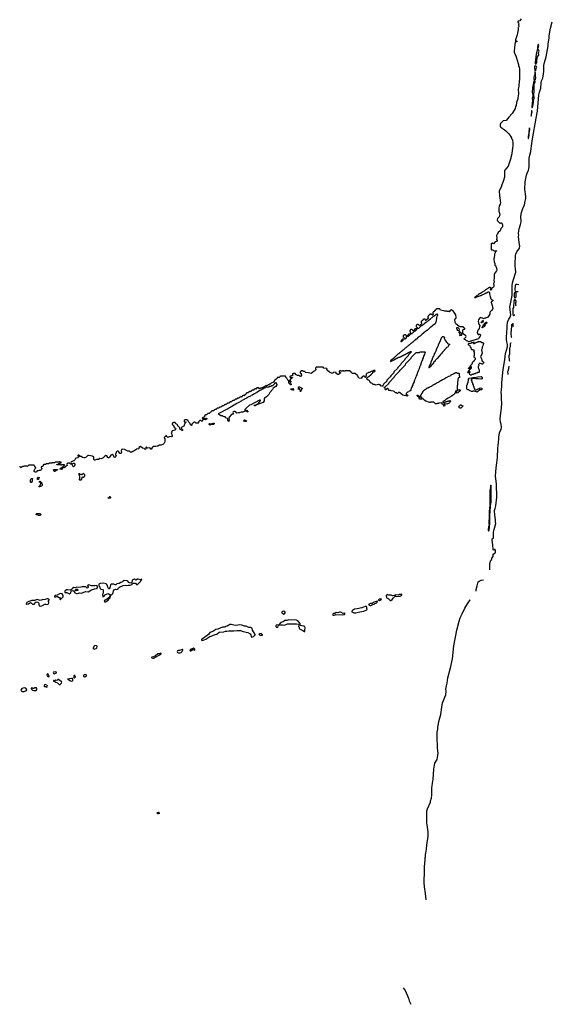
# Model space of a CAD drawing. Extents: x 2886962 to 3052311, y 540590 to 918621.
# Tile 9 of 164: x 3024261 to 3040771, y 552628 to 583129. Entities that reach past the tile are written whole.
import ezdxf

# ---------------------------------------------------------------- set-up
doc = ezdxf.new("R2010")
doc.units = 0

msp = doc.modelspace()

# ---------------------------------------------------------------- linework, layer by layer
at = {"layer": '0CON20XD'}
for points in [[(3038831, 566083), (3038832, 566265), (3038851, 566359), (3038865, 566385), (3038894, 566406), (3038899, 566445), (3038940, 566505), (3038940, 566525), (3038933, 566537), (3038935, 566580), (3038968, 566582), (3038985, 566600), (3038998, 566602), (3039000, 566615), (3039010, 566625), (3039010, 566695), (3039000, 566705), (3038998, 566718), (3038985, 566720), (3038955, 566698), (3038942, 566702), (3038936, 566715), (3038930, 566865), (3038903, 567005), (3038909, 567045), (3038944, 567066), (3038945, 567250), (3038971, 567339), (3038994, 567455), (3039020, 567525), (3039013, 567575), (3039013, 567635), (3038985, 567780), (3038983, 567925), (3038995, 567987), (3039024, 568065), (3039052, 568335), (3039037, 568743), (3039014, 568994), (3039035, 569235), (3039036, 569325), (3039067, 569555), (3039079, 569855), (3039089, 569935), (3039115, 570135), (3039116, 570195), (3039137, 570335), (3039165, 570406), (3039184, 570435), (3039196, 570495), (3039184, 570595), (3039166, 570666), (3039159, 570765), (3039171, 570955), (3039194, 571095), (3039210, 571255), (3039197, 571375), (3039197, 571523), (3039189, 571565), (3039192, 571675), (3039204, 571765), (3039207, 571895), (3039247, 572295), (3039302, 572595), (3039316, 572785), (3039382, 572995), (3039377, 573065), (3039357, 573145), (3039353, 573225), (3039354, 573345), (3039364, 573386), (3039366, 573635), (3039377, 573755), (3039424, 573855), (3039463, 573916), (3039480, 573985), (3039457, 574225), (3039524, 574585), (3039525, 574885), (3039541, 574975), (3039616, 575245), (3039642, 575305), (3039635, 575330), (3039634, 575396), (3039617, 575505), (3039624, 575555), (3039632, 575825), (3039638, 575865), (3039666, 575935), (3039754, 576056), (3039761, 576115), (3039743, 576225), (3039727, 576415), (3039731, 576455), (3039725, 576505), (3039732, 576585), (3039745, 576655), (3039784, 576785), (3039800, 576865), (3039797, 577045), (3039815, 577155), (3039856, 577284), (3039906, 577395), (3039934, 577506), (3039952, 577585), (3039954, 577655), (3039922, 577875), (3039930, 578105), (3039948, 578205), (3039975, 578315), (3039995, 578376), (3040034, 578465), (3040042, 578505), (3040052, 578585), (3040057, 578835), (3040072, 578935), (3040103, 579047), (3040120, 579135), (3040125, 579225), (3040156, 579435), (3040267, 580075), (3040313, 580297), (3040357, 580803), (3040376, 580885), (3040413, 581005), (3040428, 581168), (3040439, 581231), (3040472, 581315), (3040489, 581375), (3040507, 581523), (3040510, 581715), (3040530, 581805), (3040579, 581975), (3040645, 582315), (3040647, 582375), (3040673, 582565), (3040675, 582625), (3040714, 582865), (3040771, 583061)], [(3039802, 583158), (3039765, 583097), (3039708, 583082), (3039698, 583072), (3039698, 583055), (3039725, 583022), (3039731, 583005), (3039726, 582965), (3039730, 582915), (3039726, 582895), (3039717, 582883), (3039716, 582816), (3039685, 582662), (3039626, 582506), (3039632, 582472), (3039645, 582478), (3039658, 582475), (3039667, 582465), (3039667, 582445), (3039655, 582442), (3039635, 582452), (3039623, 582447), (3039616, 582434), (3039611, 582359), (3039586, 582155), (3039589, 582125), (3039652, 581975), (3039686, 581875), (3039710, 581775), (3039726, 581736), (3039727, 581707), (3039742, 581662), (3039752, 581595), (3039756, 581465), (3039751, 581415), (3039757, 581325), (3039740, 581175), (3039730, 581135), (3039732, 581065), (3039727, 581015), (3039712, 580975), (3039727, 580835), (3039700, 580705), (3039698, 580665), (3039690, 580655), (3039690, 580635), (3039680, 580625), (3039658, 580565), (3039660, 580525), (3039650, 580505), (3039648, 580475), (3039632, 580445), (3039618, 580375), (3039523, 580225), (3039425, 580108), (3039335, 580002), (3039252, 579998), (3039215, 579960), (3039202, 579958), (3039200, 579945), (3039188, 579932), (3039175, 579920), (3039162, 579918), (3039160, 579905), (3039150, 579895), (3039150, 579825), (3039160, 579815), (3039162, 579802), (3039175, 579800), (3039205, 579770), (3039225, 579770), (3039240, 579755), (3039242, 579742), (3039275, 579727), (3039334, 579684), (3039408, 579605), (3039475, 579520), (3039505, 579470), (3039510, 579445), (3039528, 579425), (3039536, 579396), (3039546, 579315), (3039546, 579216), (3039537, 579165), (3039536, 579115), (3039527, 579083), (3039516, 578975), (3039487, 578863), (3039486, 578835), (3039405, 578592), (3039300, 578470), (3039287, 578443), (3039286, 578336), (3039291, 578295), (3039285, 578250)], [(3040325, 582236), (3040336, 582255), (3040354, 582334), (3040347, 582357), (3040335, 582364), (3040321, 582335), (3040313, 582275), (3040315, 582243), (3040325, 582236)], [(3040255, 581758), (3040275, 581764), (3040291, 581805), (3040288, 581855), (3040302, 581948), (3040314, 581976), (3040344, 582015), (3040348, 582035), (3040339, 582105), (3040355, 582125), (3040358, 582155), (3040345, 582195), (3040325, 582214), (3040315, 582211), (3040305, 582191), (3040274, 582065), (3040235, 581805), (3040236, 581776), (3040243, 581763), (3040255, 581758)], [(3040235, 581538), (3040245, 581543), (3040255, 581553), (3040272, 581615), (3040295, 581655), (3040283, 581675), (3040235, 581704), (3040219, 581691), (3040214, 581655), (3040228, 581548), (3040235, 581538)], [(3040145, 580401), (3040155, 580409), (3040168, 580455), (3040185, 580563), (3040186, 580625), (3040204, 580695), (3040196, 580815), (3040211, 580895), (3040203, 580997), (3040209, 581135), (3040242, 581195), (3040242, 581215), (3040227, 581255), (3040245, 581279), (3040255, 581325), (3040245, 581415), (3040251, 581475), (3040235, 581500), (3040225, 581490), (3040224, 581425), (3040205, 581392), (3040194, 581345), (3040197, 581295), (3040211, 581245), (3040190, 581185), (3040182, 581125), (3040159, 581035), (3040157, 580995), (3040148, 580885), (3040169, 580815), (3040162, 580745), (3040149, 580685), (3040152, 580625), (3040138, 580428), (3040145, 580401)], [(3040115, 580143), (3040125, 580160), (3040129, 580215), (3040144, 580275), (3040135, 580306), (3040125, 580301), (3040121, 580285), (3040115, 580143)], [(3040025, 579447), (3040035, 579450), (3040052, 579542), (3040046, 579594), (3040055, 579611), (3040064, 579655), (3040056, 579694), (3040065, 579699), (3040072, 579725), (3040065, 579776), (3040048, 579735), (3040054, 579686), (3040041, 579655), (3040044, 579585), (3040035, 579571), (3040018, 579505), (3040025, 579447)], [(3039285, 578250), (3039245, 578112), (3039206, 578015), (3039186, 577945), (3039121, 577825), (3039121, 577785), (3039136, 577716), (3039137, 577665), (3039146, 577635), (3039156, 577505), (3039166, 577465), (3039156, 577415), (3039126, 577364), (3039111, 577285), (3039112, 577195), (3039147, 577105), (3039126, 577025), (3039076, 576975), (3039061, 576925), (3039068, 576898), (3039105, 576871), (3039140, 576830), (3039155, 576820), (3039168, 576832), (3039185, 576832), (3039202, 576822), (3039224, 576775), (3039229, 576745), (3039224, 576715), (3039177, 576663), (3039166, 576605), (3039156, 576585), (3039092, 576538), (3039075, 576505), (3039049, 576465), (3039042, 576442), (3039046, 576375), (3039040, 576325), (3039057, 576285), (3039057, 576265), (3039040, 576255), (3039002, 576248), (3038945, 576182), (3038925, 576210), (3038915, 576210), (3038905, 576200), (3038882, 576198), (3038880, 576185), (3038870, 576175), (3038870, 576025), (3038880, 576015), (3038882, 576002), (3038925, 576000), (3038948, 575978), (3038975, 575967), (3039035, 575966), (3039048, 575955), (3039008, 575952), (3038997, 575943), (3038994, 575905), (3038976, 575864), (3038976, 575806), (3038966, 575785), (3038962, 575715), (3038972, 575625), (3038990, 575575), (3038990, 575525), (3039015, 575500), (3039018, 575478), (3039038, 575455), (3039038, 575425), (3039051, 575365), (3039044, 575345), (3038976, 575264), (3038967, 575243), (3038964, 575155), (3038972, 575115), (3038961, 575075), (3038966, 574995), (3038952, 574955), (3038959, 574905), (3038956, 574874), (3038943, 574847), (3038892, 574818), (3038886, 574766), (3038875, 574750), (3038865, 574750), (3038854, 574764), (3038860, 574805), (3038868, 574818), (3038855, 574820), (3038845, 574830), (3038815, 574830), (3038805, 574820), (3038795, 574820), (3038765, 574790), (3038732, 574778), (3038715, 574760), (3038702, 574758), (3038655, 574720), (3038622, 574708), (3038605, 574690), (3038592, 574688), (3038578, 574672), (3038565, 574670), (3038545, 574650), (3038532, 574648), (3038518, 574632), (3038482, 574618), (3038458, 574592), (3038422, 574578), (3038388, 574542), (3038372, 574538), (3038360, 574525), (3038365, 574520), (3038395, 574520), (3038415, 574540), (3038435, 574540), (3038445, 574550), (3038475, 574550), (3038545, 574590), (3038565, 574590), (3038575, 574600), (3038585, 574600), (3038592, 574608), (3038665, 574640), (3038675, 574650), (3038685, 574650), (3038695, 574660), (3038705, 574660), (3038715, 574670), (3038735, 574670), (3038785, 574700), (3038805, 574700), (3038825, 574680), (3038826, 574635), (3038841, 574555), (3038867, 574487), (3038885, 574460), (3038905, 574448), (3038927, 574445), (3038926, 574415), (3038888, 574392), (3038879, 574381), (3038876, 574365), (3038906, 574275), (3038923, 574185), (3038895, 574133), (3038842, 574078), (3038830, 574055), (3038838, 574035), (3038835, 574010), (3038796, 573945), (3038758, 573905), (3038716, 573894), (3038695, 573880), (3038675, 573880), (3038635, 573867), (3038603, 573883), (3038535, 573902), (3038498, 573865), (3038482, 573835), (3038474, 573785), (3038481, 573725), (3038490, 573695), (3038522, 573655), (3038527, 573635), (3038518, 573622), (3038505, 573564), (3038476, 573524), (3038456, 573485), (3038446, 573425), (3038475, 573378), (3038492, 573378), (3038515, 573390), (3038535, 573390), (3038547, 573365), (3038540, 573355), (3038537, 573323), (3038506, 573284), (3038494, 573256), (3038480, 573245), (3038278, 573182), (3038265, 573172), (3038235, 573170), (3038195, 573152), (3038175, 573152), (3038155, 573172), (3038115, 573180), (3038082, 573212), (3038050, 573225), (3038035, 573240), (3038035, 573248), (3038052, 573265), (3038062, 573268), (3038093, 573297), (3038100, 573315), (3038090, 573340), (3038020, 573385), (3038000, 573415), (3038000, 573525), (3038025, 573540), (3038048, 573542), (3038060, 573555), (3038058, 573568), (3038038, 573588), (3038022, 573592), (3038018, 573608), (3038005, 573620), (3037995, 573610), (3037911, 573611), (3037880, 573625), (3037824, 573674), (3037785, 573703), (3037755, 573750), (3037750, 573855), (3037762, 573868), (3037778, 573872), (3037788, 573902), (3037784, 573985), (3037743, 574053), (3037710, 574090), (3037645, 574137), (3037611, 574129), (3037598, 574115), (3037598, 574085), (3037587, 574083), (3037573, 574093), (3037535, 574090), (3037515, 574094), (3037503, 574103), (3037435, 574104), (3037404, 574114), (3037345, 574116), (3037300, 574135), (3037285, 574170), (3037185, 574170), (3037175, 574160), (3037162, 574158), (3037160, 574145), (3037135, 574120), (3037122, 574118), (3037118, 574102), (3037098, 574082), (3037082, 574078), (3037080, 574065), (3037070, 574055), (3037070, 574025), (3037080, 574015), (3037080, 573995), (3037065, 573980), (3037045, 573980), (3037038, 573998), (3037025, 574000), (3037015, 574010), (3036985, 574010), (3036975, 574000), (3036962, 573998), (3036958, 573982), (3036938, 573962), (3036922, 573958), (3036920, 573945), (3036910, 573935), (3036910, 573905), (3036920, 573895), (3036920, 573875), (3036872, 573828), (3036865, 573810), (3036852, 573812), (3036840, 573825), (3036838, 573838), (3036825, 573840), (3036815, 573850), (3036785, 573850), (3036775, 573840), (3036762, 573838), (3036758, 573822), (3036738, 573802), (3036722, 573798), (3036720, 573785), (3036710, 573775), (3036710, 573745), (3036720, 573735), (3036718, 573712), (3036692, 573688), (3036685, 573670), (3036672, 573668), (3036665, 573650), (3036652, 573652), (3036640, 573665), (3036638, 573678), (3036625, 573680), (3036615, 573690), (3036585, 573690), (3036575, 573680), (3036562, 573678), (3036560, 573665), (3036550, 573655), (3036550, 573625), (3036560, 573615), (3036562, 573602), (3036580, 573595), (3036580, 573585), (3036548, 573552), (3036512, 573548), (3036510, 573535), (3036492, 573528), (3036490, 573515), (3036465, 573490), (3036452, 573492), (3036435, 573520), (3036425, 573520), (3036415, 573530), (3036385, 573530), (3036375, 573520), (3036362, 573518), (3036360, 573505), (3036350, 573495), (3036350, 573465), (3036360, 573455), (3036362, 573442), (3036378, 573438), (3036380, 573425), (3036358, 573392), (3036312, 573388), (3036310, 573375), (3036272, 573338), (3036270, 573315), (3036275, 573310), (3036308, 573322), (3036335, 573350), (3036348, 573352), (3036352, 573368), (3036372, 573388), (3036428, 573412), (3036430, 573425), (3036448, 573432), (3036495, 573480), (3036528, 573492), (3036595, 573560), (3036628, 573572), (3036672, 573618), (3036688, 573622), (3036710, 573645), (3036728, 573652), (3036775, 573700), (3036785, 573700), (3036800, 573715), (3036818, 573722), (3036855, 573760), (3036868, 573762), (3036900, 573795), (3036918, 573802), (3036944, 573826), (3036958, 573832), (3036990, 573865), (3037008, 573872), (3037030, 573895), (3037048, 573902), (3037090, 573945), (3037138, 573972), (3037170, 574005), (3037195, 574018), (3037215, 573990), (3037216, 573965), (3037188, 573942), (3037177, 573905), (3037170, 573795), (3037156, 573774), (3037135, 573710), (3037066, 573654), (3037055, 573650), (3037010, 573605), (3036995, 573600), (3036890, 573505), (3036875, 573500), (3036852, 573478), (3036845, 573470), (3036835, 573470), (3036790, 573425), (3036775, 573420), (3036740, 573385), (3036725, 573380), (3036670, 573325), (3036655, 573320), (3036625, 573290), (3036615, 573290), (3036560, 573235), (3036542, 573228), (3036515, 573200), (3036505, 573200), (3036445, 573140), (3036432, 573138), (3036405, 573110), (3036392, 573108), (3036335, 573050), (3036322, 573048), (3036288, 573012), (3036272, 573008), (3036225, 572960), (3036212, 572958), (3036148, 572892), (3036132, 572888), (3036098, 572852), (3036082, 572848), (3036048, 572812), (3036032, 572808), (3036028, 572792), (3036015, 572790), (3035998, 572772), (3035982, 572768), (3035888, 572672), (3035872, 572668), (3035868, 572652), (3035852, 572648), (3035848, 572632), (3035812, 572618), (3035768, 572572), (3035752, 572568), (3035750, 572545), (3035765, 572540), (3035772, 572548), (3035845, 572580), (3035855, 572590), (3035865, 572590), (3035875, 572600), (3035885, 572600), (3035895, 572610), (3035905, 572610), (3035915, 572620), (3035925, 572620), (3035935, 572630), (3035945, 572630), (3035955, 572640), (3035965, 572640), (3035975, 572650), (3035985, 572650), (3035995, 572660), (3036005, 572660), (3036015, 572670), (3036025, 572670), (3036035, 572680), (3036045, 572680), (3036055, 572690), (3036065, 572690), (3036075, 572700), (3036085, 572700), (3036095, 572710), (3036105, 572710), (3036115, 572720), (3036125, 572720), (3036135, 572730), (3036145, 572730), (3036155, 572740), (3036165, 572740), (3036175, 572750), (3036185, 572750), (3036195, 572760), (3036205, 572760), (3036215, 572770), (3036225, 572770), (3036235, 572780), (3036245, 572780), (3036255, 572790), (3036265, 572790), (3036275, 572800), (3036285, 572800), (3036295, 572810), (3036305, 572810), (3036315, 572820), (3036325, 572820), (3036335, 572830), (3036345, 572830), (3036355, 572840), (3036365, 572840), (3036375, 572850), (3036398, 572848), (3036400, 572835), (3036392, 572828)], [(3039615, 574510), (3039625, 574520), (3039638, 574522), (3039640, 574535), (3039650, 574545), (3039650, 574655), (3039635, 574680), (3039615, 574680), (3039595, 574663), (3039589, 574635), (3039589, 574555), (3039602, 574512), (3039615, 574510)], [(3039736, 574919), (3039675, 574922), (3039665, 574930), (3039645, 574930), (3039618, 574905), (3039614, 574895), (3039613, 574765), (3039620, 574715), (3039625, 574710), (3039708, 574710)], [(3039648, 574260), (3039643, 574273), (3039642, 574365), (3039650, 574375), (3039650, 574415), (3039640, 574425), (3039638, 574438), (3039625, 574440), (3039615, 574450), (3039602, 574448), (3039575, 574420), (3039571, 574215), (3039551, 574185), (3039545, 574165), (3039546, 574016), (3039555, 573970), (3039565, 573960), (3039595, 573988), (3039612, 573988)], [(3038575, 573740), (3038570, 573745), (3038575, 573770), (3038598, 573792), (3038605, 573807), (3038625, 573810), (3038630, 573805), (3038626, 573785), (3038608, 573755), (3038585, 573750), (3038575, 573740)], [(3038605, 573580), (3038593, 573583), (3038595, 573600), (3038610, 573610), (3038624, 573655), (3038695, 573742), (3038715, 573756), (3038730, 573755), (3038736, 573745), (3038735, 573723), (3038696, 573694), (3038692, 573675), (3038663, 573625), (3038645, 573610), (3038622, 573608), (3038608, 573592), (3038605, 573580)], [(3037875, 573490), (3037845, 573503), (3037817, 573535), (3037808, 573555), (3037815, 573590), (3037845, 573590), (3037868, 573568), (3037880, 573525), (3037890, 573515), (3037888, 573502), (3037875, 573490)], [(3037905, 573340), (3037900, 573345), (3037910, 573355), (3037910, 573375), (3037892, 573395), (3037900, 573415), (3037872, 573445), (3037885, 573470), (3037898, 573468), (3037930, 573435), (3037930, 573425), (3037940, 573415), (3037940, 573395), (3037960, 573375), (3037960, 573355), (3037945, 573342), (3037905, 573340)], [(3039563, 573621), (3039562, 573625), (3039562, 573685), (3039560, 573705), (3039545, 573720), (3039515, 573692), (3039507, 573675), (3039500, 573485), (3039484, 573445), (3039481, 573405), (3039496, 573306), (3039519, 573286)], [(3036095, 573160), (3036105, 573170), (3036118, 573172), (3036148, 573202), (3036150, 573215), (3036138, 573228), (3036122, 573228), (3036092, 573198), (3036088, 573182), (3036072, 573168), (3036075, 573160), (3036095, 573160)], [(3036195, 573240), (3036250, 573275), (3036250, 573335), (3036240, 573345), (3036238, 573358), (3036225, 573360), (3036215, 573370), (3036185, 573370), (3036175, 573360), (3036162, 573358), (3036160, 573345), (3036150, 573335), (3036150, 573305), (3036160, 573295), (3036162, 573282), (3036178, 573278), (3036190, 573265), (3036170, 573245), (3036195, 573240)], [(3036955, 572340), (3036940, 572345), (3036960, 572375), (3036960, 572405), (3036970, 572415), (3036970, 572425), (3036980, 572435), (3037012, 572508), (3037020, 572515), (3037020, 572545), (3037060, 572615), (3037060, 572645), (3037068, 572652), (3037100, 572725), (3037110, 572735), (3037110, 572745), (3037120, 572755), (3037120, 572785), (3037128, 572792), (3037160, 572865), (3037170, 572875), (3037170, 572885), (3037180, 572895), (3037180, 572925), (3037190, 572935), (3037190, 572945), (3037200, 572955), (3037232, 573028), (3037240, 573035), (3037240, 573065), (3037250, 573075), (3037250, 573085), (3037260, 573095), (3037292, 573168), (3037300, 573175), (3037300, 573205), (3037310, 573215), (3037310, 573225), (3037320, 573235), (3037352, 573308), (3037365, 573320), (3037385, 573320), (3037405, 573300), (3037428, 573298), (3037430, 573285), (3037420, 573275), (3037420, 573245), (3037435, 573230), (3037452, 573192), (3037516, 573116), (3037522, 573102), (3037588, 573078), (3037590, 573065), (3037572, 573058), (3037552, 573038), (3037546, 573005), (3037535, 572988), (3037488, 572972), (3037478, 572962), (3037476, 572954), (3037420, 572895), (3037418, 572885), (3037362, 572828), (3037345, 572800), (3037312, 572768), (3037308, 572755), (3037272, 572718), (3037268, 572705), (3037202, 572638), (3037195, 572620), (3037142, 572568), (3037140, 572555), (3037092, 572508), (3037090, 572495), (3037062, 572468), (3037032, 572438), (3037030, 572425), (3036992, 572388), (3036990, 572375), (3036975, 572360), (3036962, 572358), (3036955, 572340)], [(3038255, 572120), (3038235, 572120), (3038225, 572130), (3038212, 572132), (3038210, 572145), (3038200, 572155), (3038200, 572185), (3038220, 572215), (3038218, 572228), (3038192, 572228), (3038188, 572212), (3038172, 572208), (3038155, 572190), (3038140, 572205), (3038158, 572222), (3038160, 572235), (3038178, 572252), (3038180, 572265), (3038192, 572278), (3038252, 572338), (3038268, 572342), (3038270, 572365), (3038260, 572375), (3038258, 572388), (3038235, 572390), (3038228, 572362), (3038210, 572350), (3038188, 572322), (3038165, 572320), (3038160, 572325), (3038183, 572347), (3038210, 572350), (3038210, 572365), (3038220, 572375), (3038220, 572395), (3038230, 572405), (3038230, 572415), (3038288, 572472), (3038303, 572527), (3038312, 572538), (3038323, 572547), (3038342, 572548), (3038358, 572562), (3038360, 572585), (3038390, 572615), (3038390, 572635), (3038380, 572645), (3038378, 572658), (3038340, 572675), (3038350, 572685), (3038350, 572715), (3038360, 572725), (3038360, 572815), (3038340, 572835), (3038340, 572855), (3038360, 572875), (3038345, 572890), (3038315, 572890), (3038305, 572900), (3038275, 572900), (3038265, 572910), (3038258, 572968), (3038230, 572995), (3038228, 573018), (3038192, 573035), (3038172, 573055), (3038170, 573085), (3038185, 573098), (3038245, 573110), (3038273, 573127), (3038305, 573130), (3038325, 573140), (3038350, 573135), (3038332, 573118), (3038330, 573100), (3038355, 573100), (3038375, 573120), (3038395, 573120), (3038425, 573140), (3038445, 573140), (3038455, 573150), (3038475, 573150), (3038485, 573160), (3038545, 573158), (3038598, 573128), (3038620, 573125), (3038640, 573105), (3038640, 573095), (3038622, 573065), (3038620, 573025), (3038596, 572985), (3038599, 572945), (3038580, 572905), (3038596, 572795), (3038585, 572765), (3038551, 572715), (3038547, 572695), (3038552, 572678), (3038560, 572640), (3038584, 572605), (3038590, 572565), (3038635, 572527), (3038644, 572505), (3038636, 572485), (3038605, 572456), (3038595, 572454), (3038525, 572490), (3038509, 572481), (3038487, 572445), (3038490, 572405), (3038470, 572385), (3038470, 572355), (3038498, 572268), (3038507, 572255), (3038508, 572212), (3038495, 572200), (3038465, 572200), (3038435, 572180), (3038405, 572180), (3038375, 572160), (3038345, 572160), (3038315, 572140), (3038285, 572140), (3038255, 572120)], [(3039497, 573108), (3039485, 573120), (3039475, 573110), (3039466, 573075), (3039460, 572995), (3039443, 572957), (3039442, 572765), (3039421, 572715), (3039432, 572582), (3039440, 572555)], [(3036392, 572828), (3036302, 572738), (3036298, 572712), (3036202, 572618), (3036188, 572582), (3036082, 572478), (3036078, 572452), (3035982, 572358), (3035968, 572322), (3035862, 572218), (3035858, 572192), (3035762, 572098), (3035748, 572062), (3035642, 571958), (3035638, 571932), (3035542, 571838), (3035530, 571805), (3035520, 571795), (3035518, 571772), (3035485, 571773), (3035460, 571785), (3035433, 571813), (3035405, 571830), (3035385, 571833), (3035340, 571815), (3035305, 571810), (3035275, 571814), (3035262, 571832), (3035215, 571832), (3035183, 571863), (3035145, 571883), (3035115, 571920), (3035105, 571942), (3035088, 571958), (3035060, 571965), (3035038, 571988), (3035020, 571995), (3035010, 572005), (3035020, 572015), (3035020, 572025), (3035065, 572070), (3035098, 572082), (3035148, 572132), (3035152, 572148), (3035168, 572152), (3035172, 572168), (3035188, 572172), (3035192, 572188), (3035208, 572192), (3035212, 572208), (3035268, 572232), (3035280, 572260), (3035235, 572260), (3035205, 572240), (3035175, 572240), (3035105, 572200), (3035075, 572200), (3035065, 572190), (3035012, 572168), (3035010, 572155), (3035000, 572145), (3035000, 572105), (3034990, 572095), (3034988, 572052), (3034975, 572050), (3034960, 572065), (3034958, 572078), (3034945, 572080), (3034935, 572090), (3034905, 572090), (3034895, 572080), (3034882, 572078), (3034880, 572065), (3034852, 572038), (3034860, 572015), (3034855, 572012), (3034780, 572025), (3034750, 572055), (3034748, 572088), (3034735, 572090), (3034728, 572108), (3034680, 572145), (3034678, 572158), (3034665, 572160), (3034655, 572170), (3034575, 572170), (3034560, 572185), (3034558, 572198), (3034545, 572200), (3034520, 572225), (3034518, 572238), (3034505, 572240), (3034495, 572250), (3034345, 572250), (3034335, 572240), (3034305, 572240), (3034295, 572250), (3034265, 572250), (3034255, 572240), (3034225, 572240), (3034215, 572250), (3034185, 572250), (3034175, 572240), (3034162, 572238), (3034160, 572215), (3034207, 572197), (3034210, 572185), (3034175, 572158), (3034145, 572142), (3034125, 572140), (3034072, 572165), (3034070, 572195), (3034062, 572202), (3033995, 572210), (3033965, 572182), (3033945, 572178), (3033925, 572184), (3033863, 572215), (3033800, 572265), (3033770, 572295), (3033790, 572315), (3033778, 572328), (3033682, 572332), (3033678, 572358), (3033665, 572360), (3033655, 572370), (3033465, 572370), (3033455, 572360), (3033442, 572358), (3033440, 572345), (3033430, 572335), (3033440, 572285), (3033418, 572272), (3033406, 572255), (3033386, 572244), (3033338, 572195), (3033295, 572174), (3033255, 572179), (3033204, 572194), (3033125, 572200), (3033105, 572212), (3033095, 572232), (3033060, 572235), (3033035, 572250), (3032985, 572250), (3032975, 572240), (3032962, 572238), (3032960, 572225), (3032950, 572215), (3032952, 572192), (3032985, 572170), (3032990, 572145), (3033000, 572135), (3033000, 572115), (3032965, 572080), (3032955, 572080), (3032922, 572102), (3032875, 572103), (3032835, 572130), (3032813, 572133), (3032810, 572155), (3032795, 572170), (3032745, 572170), (3032735, 572160), (3032722, 572158), (3032720, 572125), (3032728, 572112), (3032715, 572110), (3032705, 572100), (3032685, 572100), (3032675, 572090), (3032655, 572090), (3032630, 572075), (3032632, 572062), (3032645, 572050), (3032715, 572050), (3032720, 572045), (3032715, 572032), (3032665, 572000), (3032620, 571955), (3032622, 571932), (3032665, 571930), (3032670, 571925), (3032670, 571915), (3032652, 571898), (3032640, 571865), (3032678, 571828), (3032677, 571813), (3032660, 571815), (3032635, 571840), (3032628, 571858), (3032605, 571872), (3032600, 571935), (3032590, 571955), (3032574, 571964), (3032538, 572028), (3032520, 572035), (3032500, 572055), (3032510, 572065), (3032510, 572075), (3032495, 572090), (3032345, 572090), (3032335, 572080), (3032322, 572078), (3032320, 572065), (3032305, 572050), (3032265, 572050), (3032255, 572040), (3032245, 572040), (3032238, 572022), (3032218, 572002), (3032202, 571998), (3032198, 571982), (3032152, 571938), (3032148, 571922), (3032132, 571908), (3032125, 571900), (3032052, 571868), (3032028, 571842), (3032005, 571840), (3031985, 571820), (3031965, 571820), (3031945, 571800), (3031925, 571800), (3031915, 571790), (3031885, 571790), (3031868, 571772), (3031845, 571770), (3031825, 571750), (3031805, 571750), (3031785, 571730), (3031765, 571730), (3031745, 571710), (3031735, 571710), (3031705, 571690), (3031692, 571692), (3031675, 571720), (3031665, 571720), (3031655, 571730), (3031625, 571730), (3031615, 571720), (3031602, 571718), (3031585, 571680), (3031575, 571690), (3031545, 571690), (3031535, 571680), (3031522, 571678), (3031505, 571640), (3031495, 571650), (3031465, 571650), (3031455, 571640), (3031442, 571638), (3031425, 571600), (3031415, 571610), (3031385, 571610), (3031375, 571600), (3031362, 571598), (3031358, 571582), (3031345, 571570), (3031305, 571570), (3031295, 571560), (3031282, 571558), (3031278, 571542), (3031258, 571522), (3031242, 571518), (3031228, 571482), (3031215, 571490), (3031185, 571490), (3031175, 571480), (3031162, 571478), (3031145, 571440), (3031135, 571450), (3031105, 571450), (3031095, 571440), (3031082, 571438), (3031078, 571422), (3031065, 571410), (3031025, 571410), (3031015, 571400), (3031002, 571398), (3030998, 571382), (3030985, 571370), (3030945, 571370), (3030935, 571360), (3030922, 571358), (3030918, 571342), (3030905, 571330), (3030865, 571330), (3030855, 571320), (3030842, 571318), (3030838, 571302), (3030825, 571290), (3030785, 571290), (3030775, 571280), (3030762, 571278), (3030760, 571265), (3030745, 571250), (3030705, 571250), (3030695, 571240), (3030682, 571238), (3030680, 571225), (3030665, 571210), (3030625, 571210), (3030615, 571200), (3030602, 571198), (3030600, 571185), (3030585, 571170), (3030545, 571170), (3030535, 571160), (3030522, 571158), (3030520, 571145), (3030505, 571130), (3030465, 571130), (3030455, 571120), (3030442, 571118), (3030440, 571105), (3030425, 571090), (3030385, 571090), (3030375, 571080), (3030362, 571078), (3030360, 571065), (3030345, 571050), (3030305, 571050), (3030295, 571040), (3030282, 571038), (3030280, 571025), (3030265, 571010), (3030225, 571010), (3030215, 571000), (3030202, 570998), (3030200, 570985), (3030185, 570970), (3030172, 570968), (3030137, 570933), (3030095, 570930), (3030055, 570890), (3030025, 570890), (3030015, 570880), (3030002, 570878), (3030000, 570865), (3029990, 570855), (3029990, 570815), (3029945, 570810), (3029922, 570788), (3029925, 570780), (3029985, 570778), (3030050, 570785), (3030062, 570775), (3030063, 570765), (3030055, 570748), (3030042, 570742), (3030025, 570734), (3029948, 570742), (3029930, 570725), (3029925, 570700), (3029915, 570692), (3029900, 570695), (3029874, 570714), (3029842, 570718), (3029800, 570675), (3029800, 570645), (3029790, 570635), (3029765, 570628), (3029734, 570634), (3029675, 570660), (3029646, 570654), (3029598, 570602), (3029592, 570568), (3029585, 570562), (3029556, 570576), (3029542, 570622), (3029505, 570662), (3029480, 570705), (3029478, 570718), (3029465, 570720), (3029455, 570730), (3029385, 570730), (3029360, 570715), (3029360, 570675), (3029385, 570658), (3029415, 570672), (3029426, 570665), (3029381, 570619), (3029358, 570582), (3029359, 570555), (3029352, 570538), (3029286, 570504), (3029268, 570482), (3029272, 570462), (3029307, 570435), (3029308, 570405), (3029295, 570400), (3029225, 570440), (3029220, 570485), (3029155, 570553), (3029154, 570575), (3029135, 570600), (3029105, 570612), (3029075, 570650), (3029025, 570650), (3029015, 570640), (3029002, 570638), (3029000, 570625), (3028990, 570615), (3028990, 570595), (3029002, 570582), (3029028, 570568), (3029042, 570512), (3029060, 570490), (3029090, 570475), (3029102, 570455), (3029082, 570415), (3029071, 570409), (3029035, 570406), (3028982, 570398), (3028980, 570365), (3028960, 570335), (3028981, 570285), (3028986, 570214), (3028965, 570209), (3028915, 570222), (3028889, 570211), (3028855, 570186), (3028824, 570215), (3028805, 570250), (3028795, 570250), (3028788, 570242), (3028787, 570215), (3028742, 570195), (3028737, 570185), (3028738, 570168), (3028755, 570157), (3028764, 570135), (3028762, 570055), (3028735, 570006), (3028694, 569966), (3028645, 569947), (3028595, 569944), (3028547, 569917), (3028522, 569918), (3028485, 569906), (3028415, 569909), (3028396, 569904), (3028375, 569889), (3028335, 569830), (3028315, 569830), (3028313, 569855), (3028295, 569869), (3028235, 569858), (3028213, 569865), (3028192, 569882), (3028178, 569882), (3028172, 569875), (3028176, 569835), (3028165, 569814), (3028146, 569816), (3028115, 569844), (3028065, 569858), (3028005, 569906), (3027958, 569875), (3027956, 569844), (3027945, 569833), (3027925, 569830), (3027895, 569839), (3027866, 569804), (3027805, 569776)], [(3036275, 571462), (3036235, 571480), (3036175, 571483), (3036140, 571495), (3036084, 571534), (3036072, 571552), (3036032, 571582), (3036002, 571578), (3035975, 571550), (3035965, 571550), (3035945, 571570), (3035900, 571565), (3035888, 571588), (3035868, 571608), (3035845, 571620), (3035775, 571633), (3035762, 571642), (3035704, 571644), (3035693, 571685), (3035675, 571700), (3035665, 571702), (3035622, 571678), (3035615, 571660), (3035595, 571662), (3035585, 571670), (3035580, 571685), (3035590, 571695), (3035590, 571715), (3035578, 571728), (3035565, 571730), (3035560, 571745), (3035588, 571752), (3035698, 571862), (3035710, 571895), (3035878, 572062), (3035890, 572095), (3036038, 572242), (3036050, 572275), (3036218, 572442), (3036230, 572475), (3036292, 572538), (3036398, 572642), (3036410, 572675), (3036552, 572818), (3036645, 572820), (3036675, 572840), (3036815, 572840), (3036828, 572828), (3036830, 572815), (3036820, 572805), (3036810, 572755), (3036780, 572705), (3036770, 572655), (3036750, 572625), (3036750, 572595), (3036730, 572565), (3036720, 572525), (3036710, 572515), (3036710, 572495), (3036690, 572465), (3036690, 572445), (3036680, 572435), (3036680, 572415), (3036670, 572405), (3036667, 572383), (3036650, 572365), (3036640, 572315), (3036630, 572305), (3036620, 572265), (3036610, 572255), (3036607, 572223), (3036590, 572205), (3036567, 572123), (3036550, 572095), (3036540, 572055), (3036530, 572045), (3036520, 572005), (3036510, 571995), (3036500, 571955), (3036490, 571945), (3036487, 571913), (3036470, 571885), (3036467, 571863), (3036450, 571845), (3036447, 571813), (3036430, 571785), (3036427, 571763), (3036410, 571735), (3036387, 571663), (3036368, 571635), (3036332, 571618), (3036318, 571602), (3036282, 571588), (3036240, 571545), (3036242, 571522), (3036252, 571512), (3036277, 571507), (3036288, 571498), (3036286, 571475), (3036275, 571462)], [(3039424, 572399), (3039418, 572392), (3039405, 572265), (3039382, 572218), (3039387, 572167), (3039395, 572147), (3039397, 572146)], [(3030745, 570682), (3030710, 570725), (3030709, 570755), (3030701, 570771), (3030653, 570795), (3030625, 570823), (3030566, 570836), (3030535, 570854), (3030495, 570857), (3030455, 570892), (3030420, 570905), (3030420, 570915), (3030445, 570937), (3030702, 571078), (3030760, 571115), (3030792, 571128), (3030815, 571147), (3030825, 571148), (3030900, 571195), (3030932, 571208), (3030974, 571236), (3031045, 571270), (3031060, 571285), (3031135, 571320), (3031155, 571338), (3031205, 571360), (3031215, 571370), (3031225, 571370), (3031240, 571385), (3031295, 571410), (3031310, 571425), (3031348, 571442), (3031355, 571450), (3031428, 571482), (3031440, 571495), (3031478, 571512), (3031515, 571540), (3031588, 571572), (3031605, 571590), (3031615, 571590), (3031665, 571620), (3031675, 571630), (3031685, 571630), (3031695, 571640), (3031768, 571672), (3031785, 571690), (3031808, 571692), (3031842, 571728), (3031865, 571730), (3031885, 571750), (3031905, 571750), (3031915, 571760), (3031985, 571760), (3032015, 571780), (3032045, 571780), (3032075, 571800), (3032108, 571802), (3032168, 571862), (3032170, 571875), (3032188, 571882), (3032205, 571900), (3032218, 571848), (3032230, 571835), (3032228, 571815), (3032196, 571764), (3032145, 571740), (3032121, 571719), (3032096, 571675), (3032017, 571583), (3031985, 571522), (3031915, 571448), (3031850, 571405), (3031838, 571372), (3031838, 571325), (3031810, 571275), (3031606, 571194), (3031562, 571165), (3031535, 571164), (3031525, 571186), (3031609, 571211), (3031662, 571248), (3031720, 571315), (3031728, 571338), (3031695, 571338), (3031426, 571195), (3031385, 571185), (3031280, 571100), (3031238, 571055), (3031238, 571045), (3031247, 571037), (3031290, 571035), (3031348, 570975), (3031345, 570970), (3031315, 570978), (3031284, 571004), (3031265, 571004), (3031218, 570992), (3031175, 570970), (3031125, 570974), (3031076, 570954), (3031045, 570954), (3030995, 570939), (3030976, 570946), (3030958, 570978), (3030942, 570992), (3030896, 570994), (3030876, 570984), (3030867, 570957), (3030888, 570922), (3030878, 570912), (3030845, 570912), (3030830, 570900), (3030758, 570815), (3030747, 570795), (3030742, 570775), (3030753, 570725), (3030745, 570682)], [(3037425, 571160), (3037412, 571162), (3037400, 571195), (3037388, 571208), (3037354, 571214), (3037352, 571242), (3037332, 571262), (3037255, 571250), (3037245, 571240), (3037205, 571240), (3037195, 571232), (3037145, 571233), (3037095, 571280), (3036995, 571280), (3036985, 571273), (3036965, 571272), (3036845, 571314), (3036803, 571345), (3036788, 571368), (3036772, 571375), (3036765, 571390), (3036745, 571390), (3036716, 571374), (3036660, 571375), (3036648, 571388), (3036630, 571395), (3036640, 571405), (3036640, 571415), (3036580, 571475), (3036580, 571495), (3036585, 571500), (3036598, 571498), (3036622, 571472), (3036638, 571468), (3036652, 571452), (3036668, 571448), (3036682, 571432), (3036695, 571430), (3036705, 571420), (3036718, 571422), (3036718, 571438), (3036682, 571472), (3036680, 571485), (3036690, 571495), (3036692, 571508), (3036708, 571512), (3036732, 571568), (3036748, 571572), (3036772, 571628), (3036788, 571632), (3036792, 571648), (3036808, 571652), (3036812, 571668), (3036868, 571692), (3036872, 571708), (3036885, 571710), (3036895, 571720), (3036905, 571720), (3036915, 571730), (3036925, 571730), (3036935, 571740), (3036945, 571740), (3036955, 571750), (3036965, 571750), (3036975, 571760), (3037048, 571792), (3037052, 571808), (3037065, 571810), (3037075, 571820), (3037085, 571820), (3037095, 571830), (3037105, 571830), (3037115, 571840), (3037125, 571840), (3037135, 571850), (3037145, 571850), (3037155, 571860), (3037165, 571860), (3037175, 571870), (3037185, 571870), (3037195, 571880), (3037268, 571912), (3037272, 571928), (3037285, 571930), (3037295, 571940), (3037305, 571940), (3037315, 571950), (3037325, 571950), (3037335, 571960), (3037345, 571960), (3037355, 571970), (3037365, 571970), (3037375, 571980), (3037448, 572012), (3037452, 572028), (3037465, 572030), (3037475, 572040), (3037485, 572040), (3037495, 572050), (3037568, 572082), (3037575, 572090), (3037628, 572112), (3037632, 572128), (3037705, 572160), (3037715, 572170), (3037725, 572170), (3037735, 572180), (3037745, 572180), (3037755, 572190), (3037765, 572190), (3037775, 572200), (3037805, 572200), (3037835, 572180), (3037875, 572180), (3037888, 572168), (3037880, 572145), (3037880, 572095), (3037890, 572085), (3037890, 572045), (3037877, 572033), (3037860, 572030), (3037840, 571995), (3037837, 571927), (3037830, 571915), (3037830, 571805), (3037820, 571795), (3037820, 571655), (3037832, 571642), (3037845, 571640), (3037865, 571660), (3037895, 571670), (3037910, 571655), (3037910, 571635), (3037845, 571574), (3037805, 571560), (3037800, 571565), (3037800, 571625), (3037795, 571630), (3037782, 571628), (3037738, 571532), (3037710, 571505), (3037672, 571488), (3037665, 571480), (3037652, 571478), (3037645, 571470), (3037632, 571468), (3037610, 571445), (3037545, 571410), (3037495, 571372), (3037465, 571360), (3037440, 571335), (3037382, 571298), (3037380, 571285), (3037392, 571272), (3037415, 571270), (3037445, 571290), (3037475, 571290), (3037485, 571300), (3037515, 571300), (3037525, 571310), (3037555, 571310), (3037565, 571320), (3037595, 571320), (3037605, 571330), (3037610, 571325), (3037610, 571305), (3037602, 571298), (3037585, 571260), (3037570, 571245), (3037505, 571224), (3037432, 571228), (3037420, 571215), (3037438, 571198), (3037440, 571185), (3037425, 571160)], [(3038435, 571593), (3038425, 571600), (3038375, 571608), (3038343, 571623), (3038308, 571622), (3038295, 571610), (3038263, 571613), (3038205, 571642), (3038184, 571664), (3038147, 571667), (3038134, 571674), (3038124, 571695), (3038120, 571765), (3038110, 571785), (3038120, 571795), (3038122, 571808), (3038140, 571825), (3038140, 571855), (3038150, 571865), (3038150, 571885), (3038160, 571895), (3038160, 571935), (3038170, 571945), (3038170, 571995), (3038195, 572020), (3038265, 572030), (3038305, 572047), (3038355, 572048), (3038465, 572067), (3038575, 572072), (3038585, 572068), (3038597, 572035), (3038593, 572007), (3038575, 571993), (3038485, 572002), (3038415, 572002), (3038375, 572010), (3038305, 572010), (3038295, 572000), (3038272, 571998), (3038260, 571985), (3038260, 571965), (3038280, 571935), (3038280, 571905), (3038300, 571875), (3038300, 571845), (3038320, 571815), (3038320, 571785), (3038340, 571765), (3038340, 571725), (3038358, 571708), (3038360, 571685), (3038382, 571662), (3038405, 571660), (3038455, 571688), (3038525, 571710), (3038535, 571720), (3038590, 571715), (3038587, 571675), (3038580, 571665), (3038525, 571663), (3038455, 571600), (3038435, 571593)], [(3032725, 571650), (3032680, 571665), (3032665, 571680), (3032662, 571695), (3032725, 571700), (3032760, 571665), (3032745, 571652), (3032725, 571650)], [(3032965, 571600), (3032960, 571625), (3032970, 571630), (3032970, 571645), (3032958, 571668), (3032935, 571690), (3032915, 571690), (3032905, 571680), (3032890, 571685), (3032890, 571695), (3032910, 571705), (3032910, 571725), (3032900, 571735), (3032905, 571760), (3032935, 571760), (3033030, 571705), (3032998, 571682), (3032990, 571645), (3032970, 571630), (3032970, 571605), (3032965, 571600)], [(3037935, 571094), (3037912, 571095), (3037892, 571105), (3037872, 571125), (3037895, 571180), (3037925, 571200), (3037935, 571200), (3037942, 571192), (3037955, 571190), (3037962, 571182), (3038000, 571165), (3038000, 571155), (3037935, 571094)], [(3031255, 570683), (3031235, 570683), (3031225, 570692), (3031210, 570695), (3031202, 570705), (3031225, 570730), (3031245, 570728), (3031300, 570695), (3031265, 570692), (3031255, 570683)], [(3030165, 570568), (3030144, 570574), (3030132, 570585), (3030135, 570610), (3030148, 570622), (3030195, 570610), (3030255, 570630), (3030285, 570630), (3030290, 570625), (3030290, 570605), (3030280, 570595), (3030265, 570590), (3030188, 570592), (3030165, 570568)], [(3027805, 569776), (3027765, 569748), (3027715, 569726), (3027695, 569734), (3027665, 569761), (3027615, 569767), (3027505, 569815), (3027435, 569828), (3027418, 569815), (3027410, 569770), (3027413, 569725), (3027405, 569700), (3027395, 569690), (3027375, 569686), (3027365, 569691), (3027334, 569744), (3027315, 569761), (3027295, 569762), (3027258, 569742), (3027247, 569725), (3027227, 569665), (3027230, 569650), (3027256, 569625), (3027237, 569595), (3027205, 569570), (3027192, 569575), (3027173, 569625), (3027154, 569644), (3027125, 569657), (3027085, 569643), (3027046, 569574), (3027025, 569559), (3027015, 569556), (3026994, 569564), (3026965, 569618), (3026935, 569624), (3026900, 569610), (3026852, 569558), (3026805, 569534), (3026775, 569527), (3026745, 569532), (3026704, 569506), (3026645, 569500), (3026585, 569480), (3026568, 569488), (3026556, 569506), (3026554, 569584), (3026540, 569599), (3026515, 569611), (3026460, 569615), (3026395, 569631), (3026375, 569630), (3026360, 569620), (3026345, 569594), (3026325, 569576), (3026285, 569554), (3026248, 569552), (3026206, 569566), (3026165, 569594), (3026131, 569601), (3026112, 569632), (3026095, 569640), (3026065, 569640), (3026060, 569615), (3026098, 569595), (3026098, 569585), (3026065, 569554), (3026011, 569549), (3025990, 569540), (3025965, 569490), (3025935, 569460), (3025861, 569429), (3025850, 569415), (3025870, 569375), (3025834, 569364), (3025802, 569392), (3025794, 569394), (3025758, 569392), (3025735, 569380), (3025720, 569355), (3025727, 569347), (3025728, 569322), (3025705, 569300), (3025692, 569298), (3025672, 569278), (3025668, 569265), (3025650, 569255), (3025625, 569244), (3025615, 569250), (3025592, 569248), (3025575, 569210), (3025555, 569198), (3025520, 569205), (3025510, 569215), (3025512, 569225), (3025568, 569262), (3025585, 569280), (3025598, 569282), (3025625, 569310), (3025638, 569312), (3025650, 569325), (3025650, 569335), (3025645, 569340), (3025555, 569340), (3025545, 569330), (3025535, 569330), (3025525, 569340), (3025505, 569340), (3025495, 569350), (3025485, 569350), (3025475, 569340), (3025415, 569340), (3025412, 569348), (3025468, 569372), (3025475, 569380), (3025505, 569380), (3025512, 569388), (3025550, 569405), (3025545, 569420), (3025505, 569420), (3025495, 569430), (3025485, 569430), (3025475, 569420), (3025375, 569420), (3025345, 569400), (3025265, 569400), (3025255, 569390), (3025185, 569390), (3025155, 569370), (3025095, 569370), (3025065, 569350), (3025005, 569350), (3024990, 569335), (3024990, 569305), (3024978, 569292), (3024945, 569290), (3024935, 569280), (3024922, 569278), (3024922, 569252), (3024942, 569232), (3024960, 569225), (3024927, 569193), (3024916, 569174), (3024896, 569164), (3024865, 569163), (3024835, 569150), (3024798, 569152), (3024788, 569142), (3024778, 569115), (3024765, 569110), (3024742, 569115), (3024714, 569135), (3024714, 569165), (3024740, 569225), (3024760, 569245), (3024758, 569258), (3024745, 569260), (3024730, 569275), (3024730, 569295), (3024720, 569305), (3024718, 569318), (3024705, 569320), (3024695, 569330), (3024545, 569330), (3024535, 569320), (3024522, 569318), (3024518, 569302), (3024505, 569290), (3024485, 569300), (3024395, 569300), (3024375, 569290), (3024345, 569290), (3024335, 569280), (3024322, 569278), (3024320, 569265), (3024305, 569250), (3024292, 569252), (3024275, 569280), (3024265, 569280), (3024255, 569290)], [(3025355, 569130), (3025332, 569135), (3025312, 569175), (3025312, 569188), (3025325, 569197), (3025430, 569195), (3025430, 569185), (3025392, 569168), (3025355, 569130)], [(3025925, 569282), (3025915, 569282), (3025895, 569318), (3025882, 569368), (3025925, 569388), (3025945, 569390), (3025965, 569370), (3025972, 569355), (3025972, 569338), (3025950, 569305), (3025950, 569295), (3025925, 569282)], [(3024615, 568794), (3024602, 568795), (3024593, 568805), (3024595, 568870), (3024607, 568893), (3024630, 568915), (3024655, 568918), (3024660, 568905), (3024648, 568882), (3024647, 568835), (3024632, 568805), (3024615, 568794)], [(3024835, 568882), (3024815, 568890), (3024809, 568915), (3024815, 568942), (3024835, 568960), (3024860, 568945), (3024860, 568935), (3024842, 568915), (3024840, 568885), (3024835, 568882)], [(3026124, 568864), (3026110, 568875), (3026114, 568906), (3026120, 568915), (3026120, 568985), (3026110, 568995), (3026110, 569015), (3026100, 569035), (3026100, 569075), (3026108, 569078), (3026112, 569062), (3026125, 569050), (3026165, 569050), (3026175, 569040), (3026195, 569040), (3026218, 569062), (3026225, 569080), (3026268, 569038), (3026270, 568995), (3026245, 568952), (3026225, 568950), (3026195, 568960), (3026182, 568948), (3026178, 568895), (3026155, 568864), (3026124, 568864)], [(3024875, 568654), (3024860, 568655), (3024852, 568665), (3024885, 568680), (3024920, 568765), (3024920, 568775), (3024908, 568788), (3024860, 568805), (3024880, 568825), (3024895, 568830), (3024915, 568818), (3024922, 568792), (3024950, 568765), (3024958, 568745), (3024957, 568697), (3024942, 568675), (3024875, 568654)], [(3038795, 567291), (3038805, 567296), (3038815, 567320), (3038824, 567405), (3038833, 567545), (3038836, 567804), (3038848, 567875), (3038855, 568075), (3038870, 568185), (3038876, 568315), (3038870, 568435), (3038872, 568692), (3038865, 568707), (3038855, 568688), (3038855, 568635), (3038838, 568555), (3038833, 568453), (3038837, 568365), (3038829, 568285), (3038835, 568245), (3038834, 568075), (3038816, 567895), (3038814, 567715), (3038799, 567565), (3038799, 567525), (3038809, 567465), (3038795, 567425), (3038786, 567326), (3038795, 567291)], [(3027025, 568302), (3027003, 568303), (3027000, 568315), (3027028, 568332), (3027050, 568355), (3027065, 568358), (3027078, 568335), (3027075, 568320), (3027065, 568310), (3027035, 568310), (3027025, 568302)], [(3024845, 567772), (3024822, 567792), (3024770, 567795), (3024775, 567810), (3024795, 567827), (3024815, 567832), (3024885, 567830), (3024900, 567825), (3024920, 567805), (3024920, 567795), (3024910, 567785), (3024885, 567773), (3024845, 567772)], [(3026925, 565093), (3027002, 565145), (3027034, 565186), (3027064, 565215), (3027075, 565265), (3027068, 565295), (3027126, 565334), (3027146, 565354), (3027158, 565385), (3027165, 565440), (3027185, 565465), (3027235, 565491), (3027268, 565478), (3027295, 565483), (3027309, 565495), (3027324, 565526), (3027358, 565552), (3027468, 565602), (3027527, 565607), (3027585, 565605), (3027625, 565615), (3027685, 565615), (3027741, 565635), (3027781, 565669), (3027848, 565678), (3027855, 565677), (3027885, 565635), (3027905, 565628), (3027915, 565631), (3027951, 565679), (3028008, 565725), (3028052, 565795), (3028045, 565802), (3027985, 565781), (3027962, 565785), (3027938, 565798), (3027915, 565798), (3027865, 565764), (3027835, 565799), (3027812, 565798), (3027765, 565776), (3027748, 565762), (3027739, 565695), (3027728, 565682), (3027715, 565678), (3027661, 565681), (3027643, 565695), (3027615, 565735), (3027597, 565747), (3027495, 565759), (3027447, 565715), (3027395, 565699), (3027345, 565665), (3027275, 565653), (3027245, 565624), (3027225, 565625), (3027175, 565647), (3027105, 565648), (3027080, 565625), (3027056, 565525), (3027035, 565501), (3027025, 565502), (3027015, 565513), (3026992, 565555), (3026987, 565597), (3026955, 565645), (3026939, 565655), (3026845, 565670), (3026755, 565660), (3026719, 565645), (3026709, 565615), (3026713, 565593), (3026740, 565565), (3026742, 565525), (3026751, 565511), (3026780, 565490), (3026835, 565478), (3026846, 565466), (3026847, 565365), (3026831, 565319), (3026843, 565255), (3026865, 565262), (3026912, 565308), (3026995, 565349), (3027027, 565347), (3027061, 565315), (3027064, 565295), (3027011, 565209), (3026884, 565126), (3026885, 565105), (3026893, 565095), (3026925, 565093)], [(3025805, 565346), (3025815, 565346), (3025842, 565375), (3025855, 565423), (3025864, 565436), (3025905, 565446), (3025925, 565436), (3025971, 565371), (3026025, 565356), (3026055, 565355), (3026115, 565376), (3026178, 565365), (3026305, 565412), (3026385, 565410), (3026483, 565467), (3026575, 565499), (3026645, 565509), (3026661, 565519), (3026675, 565545), (3026676, 565565), (3026661, 565591), (3026635, 565600), (3026585, 565590), (3026485, 565590), (3026405, 565625), (3026362, 565605), (3026362, 565595), (3026381, 565565), (3026383, 565545), (3026375, 565532), (3026355, 565522), (3026342, 565525), (3026315, 565564), (3026275, 565558), (3026195, 565563), (3026155, 565549), (3026095, 565538), (3026035, 565548), (3025985, 565527), (3025935, 565536), (3025895, 565505), (3025870, 565480), (3025838, 565462), (3025745, 565470), (3025717, 565463), (3025662, 565425), (3025656, 565396), (3025665, 565381), (3025685, 565377), (3025705, 565388), (3025725, 565389), (3025805, 565346)], [(3038410, 565421), (3038415, 565475), (3038436, 565595), (3038476, 565715), (3038498, 565735), (3038565, 565772), (3038638, 565775)], [(3025515, 565169), (3025525, 565171), (3025585, 565225), (3025604, 565255), (3025604, 565295), (3025575, 565346), (3025535, 565350), (3025495, 565344), (3025425, 565298), (3025370, 565295), (3025341, 565275), (3025341, 565255), (3025355, 565248), (3025385, 565247), (3025415, 565260), (3025435, 565261), (3025485, 565233), (3025505, 565231), (3025515, 565215), (3025509, 565175), (3025515, 565169)], [(3026005, 565434), (3025995, 565437), (3025988, 565455), (3026002, 565488), (3026040, 565485), (3026066, 565465), (3026065, 565450), (3026035, 565450), (3026005, 565434)], [(3035765, 565135), (3035808, 565165), (3035851, 565215), (3035867, 565243), (3035895, 565268), (3035905, 565272), (3035945, 565266), (3036055, 565273), (3036092, 565295), (3036102, 565315), (3036101, 565325), (3036095, 565330), (3036065, 565322), (3036025, 565325), (3035998, 565302), (3035924, 565316), (3035904, 565305), (3035895, 565292), (3035864, 565294), (3035818, 565282), (3035775, 565299), (3035693, 565303), (3035655, 565318), (3035639, 565315), (3035622, 565295), (3035619, 565281), (3035635, 565231), (3035655, 565213), (3035685, 565204), (3035745, 565138), (3035765, 565135)], [(3024896, 564966), (3024945, 564973), (3025045, 565021), (3025073, 565023), (3025115, 565015), (3025145, 565028), (3025169, 565065), (3025166, 565085), (3025146, 565105), (3025173, 565155), (3025174, 565165), (3025166, 565175), (3025135, 565184), (3025105, 565184), (3025055, 565169), (3024955, 565157), (3024895, 565136), (3024805, 565172), (3024715, 565141), (3024635, 565141), (3024543, 565105), (3024485, 565075), (3024460, 565035), (3024465, 565023), (3024475, 565019), (3024529, 565031), (3024595, 565075), (3024615, 565069), (3024639, 565039), (3024655, 565028), (3024714, 565024), (3024727, 565035), (3024737, 565075), (3024775, 565094), (3024825, 565083), (3024844, 565065), (3024850, 565050), (3024859, 565015), (3024860, 564985), (3024867, 564975), (3024896, 564966)], [(3034615, 564752), (3034685, 564754), (3034805, 564790), (3034925, 564809), (3035019, 564845), (3035027, 564855), (3035016, 564885), (3035021, 564935), (3035006, 564946), (3034965, 564949), (3034867, 564913), (3034725, 564882), (3034635, 564871), (3034577, 564825), (3034560, 564805), (3034559, 564789), (3034615, 564752)], [(3035145, 564980), (3035204, 565016), (3035244, 565026), (3035271, 565049), (3035307, 565053), (3035345, 565083), (3035352, 565115), (3035337, 565117), (3035244, 565085), (3035191, 565049), (3035135, 565039), (3035076, 565015), (3035078, 565005), (3035125, 564982), (3035145, 564980)], [(3035415, 565142), (3035468, 565165), (3035472, 565175), (3035435, 565185), (3035405, 565178), (3035384, 565155), (3035382, 565145), (3035415, 565142)], [(3036864, 555869), (3036845, 555970), (3036841, 556065), (3036804, 556266), (3036798, 556405), (3036802, 556445), (3036794, 556525), (3036804, 556635), (3036804, 556785), (3036812, 556828), (3036810, 556905), (3036823, 556975), (3036820, 557015), (3036828, 557078), (3036834, 557165), (3036843, 557195), (3036844, 557275), (3036854, 557315), (3036856, 557375), (3036869, 557435), (3036879, 557555), (3036926, 557835), (3036924, 557974), (3036893, 558185), (3036876, 558246), (3036876, 558565), (3036886, 558625), (3036905, 558688), (3036991, 558895), (3036995, 558930), (3037021, 559015), (3037034, 559116), (3037034, 559264), (3037034, 559335), (3037047, 559393), (3037054, 559474), (3037076, 559605), (3037094, 559914), (3037134, 560095), (3037202, 560208), (3037224, 560335), (3037228, 560405), (3037212, 560565), (3037211, 560705), (3037200, 560785), (3037205, 560855), (3037201, 561055), (3037221, 561155), (3037224, 561216), (3037246, 561316), (3037254, 561385), (3037313, 561607), (3037344, 561835), (3037371, 561965), (3037395, 562044), (3037442, 562138), (3037469, 562215), (3037477, 562327), (3037475, 562394), (3037489, 562495), (3037508, 562572), (3037536, 562745), (3037625, 563095), (3037675, 563335), (3037715, 563728), (3037806, 564215), (3037878, 564495), (3037917, 564605), (3037971, 564729), (3038055, 564895), (3038137, 565033), (3038226, 565155), (3038229, 565159)], [(3032445, 564718), (3032465, 564721), (3032492, 564755), (3032489, 564779), (3032445, 564804), (3032404, 564795), (3032390, 564775), (3032390, 564755), (3032445, 564718)], [(3034005, 564682), (3034035, 564696), (3034065, 564700), (3034275, 564691), (3034328, 564705), (3034348, 564735), (3034334, 564744), (3034285, 564738), (3034215, 564776), (3034175, 564779), (3034121, 564759), (3034075, 564761), (3034032, 564738), (3033985, 564731), (3033968, 564715), (3033959, 564695), (3033975, 564682), (3034005, 564682)], [(3029925, 563899), (3029945, 563904), (3029981, 563915), (3030035, 563944), (3030155, 564025), (3030195, 564032), (3030315, 564088), (3030375, 564099), (3030445, 564156), (3030585, 564168), (3030645, 564188), (3030685, 564186), (3030745, 564200), (3030895, 564196), (3030995, 564206), (3031105, 564204), (3031185, 564178), (3031335, 564149), (3031409, 564105), (3031424, 564075), (3031441, 564015), (3031455, 564001), (3031508, 564022), (3031552, 564059), (3031564, 564066), (3031564, 564085), (3031478, 564215), (3031462, 564265), (3031445, 564288), (3031426, 564296), (3031365, 564304), (3031285, 564340), (3031225, 564345), (3031150, 564370), (3031085, 564382), (3031025, 564371), (3030935, 564367), (3030815, 564396), (3030775, 564390), (3030740, 564375), (3030695, 564345), (3030655, 564334), (3030616, 564314), (3030545, 564309), (3030475, 564285), (3030407, 564253), (3030345, 564240), (3030244, 564176), (3030159, 564141), (3030123, 564095), (3030060, 564040), (3030011, 564009), (3029993, 563987), (3029902, 563935), (3029895, 563924), (3029896, 563905), (3029925, 563899)], [(3033085, 564177), (3033095, 564178), (3033103, 564195), (3033097, 564243), (3033110, 564275), (3033110, 564295), (3033096, 564335), (3033070, 564345), (3033005, 564350), (3032960, 564365), (3032950, 564375), (3032957, 564415), (3032952, 564425), (3032885, 564503), (3032845, 564524), (3032785, 564539), (3032675, 564529), (3032605, 564537), (3032545, 564518), (3032475, 564519), (3032425, 564481), (3032355, 564453), (3032290, 564380), (3032225, 564377), (3032210, 564370), (3032196, 564355), (3032197, 564327), (3032222, 564312), (3032245, 564314), (3032270, 564335), (3032288, 564372), (3032365, 564387), (3032405, 564388), (3032465, 564377), (3032565, 564411), (3032825, 564418), (3032845, 564419), (3032895, 564406), (3032908, 564395), (3032912, 564375), (3032902, 564335), (3032925, 564310), (3032928, 564275), (3032935, 564262), (3033041, 564211), (3033085, 564177)], [(3031785, 564064), (3031792, 564075), (3031744, 564114), (3031695, 564109), (3031678, 564095), (3031691, 564075), (3031706, 564066), (3031785, 564064)], [(3026575, 563633), (3026595, 563635), (3026635, 563652), (3026655, 563674), (3026665, 563715), (3026655, 563734), (3026585, 563738), (3026568, 563725), (3026533, 563655), (3026575, 563633)], [(3029565, 563574), (3029595, 563589), (3029618, 563622), (3029635, 563623), (3029675, 563602), (3029685, 563608), (3029686, 563625), (3029665, 563655), (3029645, 563662), (3029622, 563638), (3029565, 563625), (3029551, 563615), (3029539, 563585), (3029546, 563575), (3029565, 563574)], [(3028391, 563351), (3028415, 563353), (3028562, 563438), (3028625, 563460), (3028649, 563485), (3028650, 563500), (3028635, 563501), (3028595, 563483), (3028545, 563486), (3028467, 563424), (3028405, 563397), (3028352, 563385), (3028345, 563375), (3028355, 563359), (3028391, 563351)], [(3029235, 563514), (3029265, 563523), (3029299, 563555), (3029322, 563595), (3029318, 563618), (3029305, 563622), (3029215, 563592), (3029169, 563585), (3029152, 563575), (3029142, 563545), (3029154, 563525), (3029184, 563514), (3029235, 563514)], [(3025165, 562773), (3025177, 562783), (3025174, 562795), (3025139, 562859), (3025125, 562866), (3025107, 562835), (3025116, 562796), (3025135, 562779), (3025165, 562773)], [(3025325, 562866), (3025355, 562872), (3025389, 562891), (3025403, 562915), (3025400, 562920), (3025375, 562925), (3025325, 562922), (3025306, 562914), (3025296, 562895), (3025304, 562875), (3025325, 562866)], [(3025955, 562744), (3025988, 562765), (3025965, 562818), (3025950, 562815), (3025939, 562805), (3025931, 562775), (3025935, 562754), (3025955, 562744)], [(3026265, 562770), (3026285, 562774), (3026328, 562805), (3026330, 562825), (3026318, 562838), (3026295, 562844), (3026275, 562842), (3026255, 562835), (3026237, 562815), (3026235, 562795), (3026245, 562778), (3026265, 562770)], [(3025105, 562450), (3025115, 562462), (3025119, 562485), (3025116, 562505), (3025107, 562515), (3025055, 562534), (3025034, 562525), (3025020, 562505), (3025022, 562482), (3025035, 562476), (3025073, 562473), (3025105, 562450)], [(3025495, 562525), (3025515, 562532), (3025547, 562565), (3025566, 562605), (3025551, 562625), (3025505, 562658), (3025478, 562688), (3025455, 562693), (3025444, 562685), (3025435, 562661), (3025425, 562656), (3025385, 562672), (3025355, 562652), (3025325, 562659), (3025314, 562655), (3025313, 562633), (3025352, 562632), (3025385, 562606), (3025430, 562590), (3025495, 562525)], [(3025875, 562639), (3025895, 562644), (3025903, 562657), (3025908, 562698), (3025897, 562717), (3025865, 562720), (3025748, 562705), (3025750, 562695), (3025835, 562648), (3025875, 562639)], [(3024395, 562314), (3024468, 562352), (3024480, 562375), (3024470, 562395), (3024448, 562418), (3024395, 562432), (3024329, 562411), (3024302, 562378), (3024295, 562355), (3024314, 562335), (3024345, 562319), (3024395, 562314)], [(3024725, 562344), (3024769, 562351), (3024791, 562375), (3024791, 562415), (3024784, 562434), (3024735, 562432), (3024695, 562411), (3024665, 562416), (3024635, 562428), (3024617, 562425), (3024614, 562415), (3024626, 562395), (3024658, 562358), (3024695, 562345), (3024725, 562344)], [(3028565, 558534), (3028608, 558545), (3028587, 558547), (3028555, 558565), (3028519, 558555), (3028516, 558545), (3028528, 558535), (3028565, 558534)], [(3036151, 553137), (3036207, 553055), (3036315, 552818), (3036332, 552735), (3036372, 552655), (3036381, 552628)]]:
    msp.add_lwpolyline(points, dxfattribs=at)

doc.saveas('drawing.dxf')
